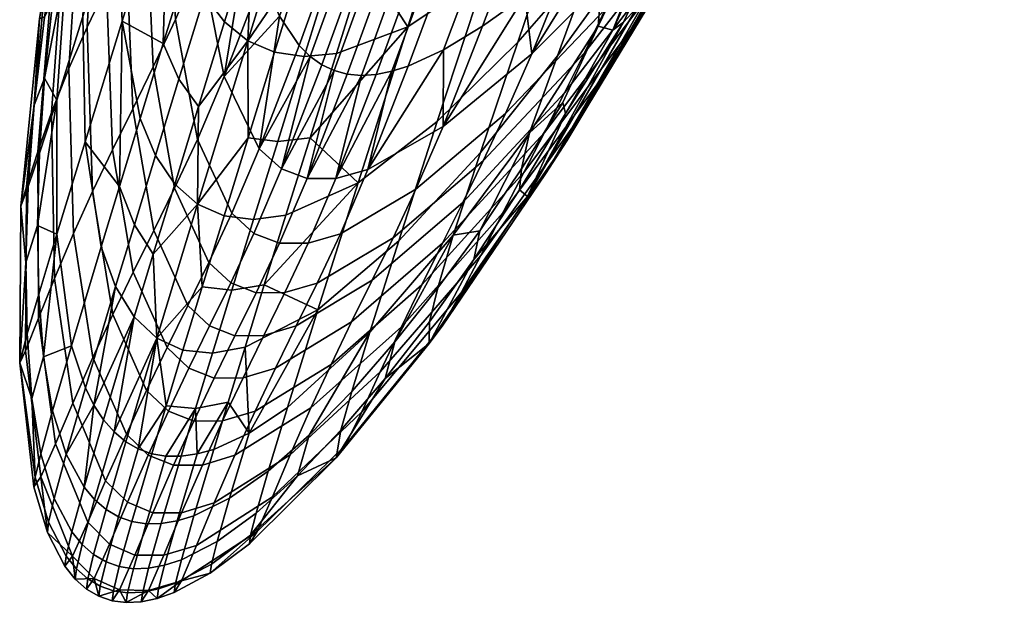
# Model space of a CAD drawing. Header units: millimetres. Extents: x -318 to 318, y -277 to 279.
# Tile 9 of 256: x -318 to -279, y -63 to -40. Entities that reach past the tile are written whole.
import ezdxf

# ---------------------------------------------------------------- set-up
doc = ezdxf.new("R2010")
doc.units = ezdxf.units.MM
doc.header["$MEASUREMENT"] = 0
doc.layers.add('sedak', color=7, linetype='Continuous', true_color=0xd0b57f)

msp = doc.modelspace()

# ---------------------------------------------------------------- meshes
at = {"layer": 'sedak'}
mesh = msp.add_polyface(dxfattribs=at)
corners = [(-278.043, -0.693, 724.956), (-284.641, -18.41, 722.208), (-283.211, -16.751, 710.657), (-279.85, -12.135, 672.23), (-280.828, -13.578, 685.305), (-285.777, -25.086, 684.298), (-284.789, -23.522, 671.44), (-281.945, -15.13, 698.22), (-286.895, -26.731, 697.03), (-278.289, -9.73, 646.826), (-279.006, -10.839, 659.301), (-283.912, -22.052, 658.738), (-283.129, -20.689, 646.473), (-277.447, -8.208, 624.414), (-277.723, -8.846, 635.101), (-282.441, -19.449, 634.944), (-281.939, -18.358, 624.571), (-277.734, -7.884, 614.936), (-277.5, -8, 619.532), (-281.832, -17.897, 619.934), (-281.879, -17.508, 615.605), (-278.15, -7.81, 610.685), (-277.918, -7.843, 612.76), (-281.957, -17.336, 613.575), (-282.082, -17.18, 611.671), (-278.445, -7.816, 608.717), (-282.256, -17.041, 609.894), (-287.27, -28.546, 640.101), (-286.191, -26.293, 624.25), (-285.66, -24.776, 616.073), (-284.234, -21.671, 612.298), (-282.66, -17.339, 608.325), (-279.281, -9.086, 607.007), (-285.32, -23.067, 609.957), (-234.248, -36.501, 448.408), (-234.564, -36.518, 447.225), (-234.668, -40.754, 447.314), (-234.352, -40.737, 448.497), (-234.771, -45, 447.403), (-234.455, -44.983, 448.586), (-234.438, -36.545, 446.075), (-234.541, -40.781, 446.164), (-233.945, -36.581, 444.921), (-234.047, -40.817, 445.01), (-234.152, -45.064, 445.099), (-234.645, -45.027, 446.253), (-234.354, -27.865, 447.044), (-234.227, -27.892, 445.894), (-234.332, -32.213, 445.984), (-234.459, -32.186, 447.134), (-234.037, -27.848, 448.227), (-234.141, -32.169, 448.318), (-283.051, -17.07, 605.976), (-283.34, -17.291, 605.296), (-279.258, -6.877, 603.235), (-278.73, -6.667, 604.909), (-282.777, -16.856, 606.678), (-284.719, -20.979, 607.234), (-285.023, -21.274, 606.689), (-284.43, -20.685, 607.795), (-284.287, -17.99, 603.379), (-284.629, -18.231, 602.779), (-282.686, -13.242, 601.308), (-279.84, -7.119, 601.656), (-283.957, -17.753, 603.999), (-283.641, -17.519, 604.637), (-283.373, -13.602, 600.007), (-285.338, -18.719, 601.637)]
mesh.append_faces([[corners[k] for k in face] for face in [(0, 1, 2, 2), (3, 4, 5, 6), (4, 7, 8, 5), (9, 10, 11, 12), (10, 3, 6, 11), (13, 14, 15, 16), (14, 9, 12, 15), (17, 18, 19, 20), (18, 13, 16, 19), (21, 22, 23, 24), (22, 17, 20, 23), (25, 21, 24, 26), (27, 15, 12, 12), (28, 29, 19, 19), (29, 30, 20, 20), (28, 19, 16, 16), (30, 23, 20, 20), (30, 24, 23, 23), (20, 19, 29, 29), (24, 30, 26, 26), (30, 31, 26, 26), (31, 32, 25, 26), (33, 31, 30, 30), (34, 35, 36, 37), (37, 36, 38, 39), (35, 40, 41, 36), (40, 42, 43, 41), (41, 43, 44, 45), (36, 41, 45, 38), (46, 47, 48, 49), (49, 48, 40, 35), (50, 46, 49, 51), (51, 49, 35, 34), (52, 53, 54, 54), (55, 56, 52, 52), (54, 55, 52, 52), (53, 52, 57, 58), (52, 56, 59, 57), (60, 61, 62, 62), (63, 64, 60, 60), (65, 64, 63, 63), (54, 53, 65, 65), (63, 54, 65, 65), (66, 62, 61, 67), (32, 31, 56, 55), (59, 56, 31, 31)]])
mesh = msp.add_polyface(dxfattribs=at)
corners = [(-295.34, -39.847, 736.062), (-292.68, -33.353, 738.624), (-295.254, -38.671, 739.337), (-292.02, -30.134, 742.679), (-295.477, -37.005, 744.207), (-293.695, -32.065, 746.23), (-291.682, -32.253, 734.925), (-294.768, -39.993, 729.014), (-290.902, -31.558, 730.535), (-294.348, -39.68, 724.708), (-290.156, -30.806, 725.732), (-293.844, -39.138, 719.821), (-289.465, -30.044, 720.616), (-288.145, -28.424, 709.317), (-293.27, -38.415, 714.388), (-292.668, -37.597, 708.562), (-292.061, -36.722, 702.463), (-286.895, -26.731, 697.03), (-291.465, -35.832, 696.199), (-290.902, -34.958, 689.86), (-297.447, -44.003, 662.356), (-293.199, -38.402, 662.829), (-294.008, -39.901, 673.928), (-298.254, -45.571, 673.402), (-296.66, -42.453, 651.494), (-292.424, -36.923, 651.945), (-295.875, -40.884, 640.85), (-291.668, -35.443, 641.403), (-295.053, -39.165, 630.561), (-290.914, -33.899, 631.39), (-294.152, -37.144, 621.31), (-290.172, -32.256, 622.573), (-292.828, -33.889, 612.229), (-291.016, -31.958, 613.159), (-294.643, -35.629, 611.332), (-297.939, -40.929, 620.104), (-293.688, -33.152, 607.024), (-291.934, -31.562, 608.063), (-295.457, -34.635, 606.047), (-296.453, -37.233, 610.49), (-296.719, -42.833, 734.361), (-296.621, -43.257, 730.615), (-298.109, -46.51, 723.077), (-297.402, -45.616, 714.204), (-296.57, -44.327, 704.883), (-295.748, -42.958, 695.664), (-294.848, -41.399, 684.808), (-289.869, -33.271, 677.097), (-290.371, -34.105, 683.484), (-288.938, -31.651, 664.402), (-289.393, -32.454, 670.727), (-288.078, -30.081, 651.995), (-288.5, -30.861, 658.149), (-287.27, -28.546, 640.101), (-287.668, -29.31, 645.967), (-294.291, -31.504, 602.188)]
mesh.append_faces([[corners[k] for k in face] for face in [(0, 1, 2, 2), (3, 2, 1, 1), (3, 4, 2, 2), (3, 5, 4, 4), (6, 1, 0, 0), (6, 0, 7, 7), (8, 7, 9, 10), (7, 8, 6, 6), (11, 12, 10, 9), (13, 14, 15, 15), (13, 15, 16, 16), (12, 11, 14, 14), (17, 18, 19, 19), (17, 16, 18, 18), (20, 21, 22, 23), (24, 25, 21, 20), (26, 27, 25, 24), (28, 29, 27, 26), (30, 31, 29, 28), (30, 32, 33, 33), (31, 30, 33, 33), (34, 32, 30, 30), (30, 35, 34, 34), (36, 37, 32, 34), (38, 36, 34, 39), (7, 0, 40, 41), (7, 41, 9, 9), (9, 42, 11, 11), (42, 43, 14, 11), (43, 15, 14, 14), (18, 16, 44, 45), (45, 19, 18, 18), (16, 15, 44, 44), (45, 46, 19, 19), (47, 48, 46, 22), (46, 48, 19, 19), (43, 44, 15, 15), (21, 49, 50, 50), (25, 51, 52, 52), (52, 49, 21, 21), (21, 25, 52, 52), (53, 54, 27, 27), (27, 54, 25, 25), (22, 21, 50, 50), (22, 50, 47, 47), (55, 36, 38, 38)]])
mesh = msp.add_polyface(dxfattribs=at)
corners = [(-298.492, -40.467, 748.461), (-295.477, -37.005, 744.207), (-293.695, -32.065, 746.23), (-296.672, -35.111, 751.015), (-299.953, -44.786, 745.429), (-296.932, -41.002, 741.843), (-299.756, -37.814, 754.531), (-294.502, -28.731, 753.152), (-297.52, -30.976, 756.945), (-301.637, -43.573, 751.717), (-302.797, -39.864, 757.209), (-300.5, -32.652, 759.739), (-304.738, -45.967, 754.252), (-303.254, -33.468, 761.521), (-304.465, -37.328, 760.273), (-298.033, -44.019, 739.04), (-295.34, -39.847, 736.062), (-295.254, -38.671, 739.337), (-299.117, -34.535, 599.686), (-296.77, -29.576, 596.124), (-297.617, -33.737, 600.346), (-300.488, -35.08, 599.214), (-298.189, -30.164, 595.49), (-297.494, -29.898, 595.781), (-301.129, -35.251, 599.049), (-299.492, -30.517, 595.067), (-298.855, -30.371, 595.252), (-301.738, -35.35, 598.93), (-302.318, -35.374, 598.857), (-300.684, -30.612, 594.853), (-300.102, -30.598, 594.934), (-302.869, -35.321, 598.831), (-303.391, -35.188, 598.851), (-301.504, -30.501, 594.829), (-301.236, -30.556, 594.824), (-303.887, -34.972, 598.917), (-302.016, -30.334, 594.878), (-301.762, -30.427, 594.847), (-298.254, -45.571, 673.402), (-294.008, -39.901, 673.928), (-294.848, -41.399, 684.808), (-299.072, -47.149, 684.295), (-299.836, -45.11, 640.343), (-295.875, -40.884, 640.85), (-296.66, -42.453, 651.494), (-300.641, -46.737, 651.108), (-298.963, -43.266, 629.772), (-295.053, -39.165, 630.561), (-297.939, -40.929, 620.104), (-294.152, -37.144, 621.31), (-296.453, -37.233, 610.49), (-294.643, -35.629, 611.332), (-301.414, -43.764, 619.126), (-302.477, -46.222, 629.123), (-298.207, -38.653, 609.734), (-299.863, -39.845, 609.094), (-297.188, -35.96, 605.17), (-295.457, -34.635, 606.047), (-298.828, -37.079, 604.427), (-301.389, -40.772, 608.592), (-304.352, -45.446, 618.517), (-302.777, -41.407, 608.232), (-300.342, -37.949, 603.845), (-301.723, -38.545, 603.428), (-302.365, -38.734, 603.281), (-303.422, -41.609, 608.104), (-302.977, -38.845, 603.175), (-304.031, -41.731, 608.013), (-296.719, -42.833, 734.361), (-298.336, -45.423, 735.56), (-294.291, -31.504, 602.188), (-303.555, -38.877, 603.11)]
mesh.append_faces([[corners[k] for k in face] for face in [(0, 1, 2, 3), (4, 5, 1, 0), (6, 3, 7, 8), (9, 0, 3, 6), (10, 6, 8, 11), (12, 9, 6, 10), (11, 13, 14, 14), (10, 11, 14, 14), (15, 16, 17, 5), (17, 1, 5, 5), (18, 19, 20, 20), (18, 21, 22, 23), (24, 25, 26, 21), (27, 28, 29, 30), (31, 32, 33, 34), (31, 34, 29, 28), (24, 27, 30, 25), (32, 35, 36, 37), (38, 39, 40, 41), (42, 43, 44, 45), (46, 47, 43, 42), (48, 49, 47, 46), (48, 50, 51, 51), (52, 48, 46, 53), (54, 50, 48, 48), (52, 55, 54, 54), (48, 52, 54, 54), (56, 57, 50, 54), (58, 56, 54, 55), (59, 55, 52, 52), (60, 61, 59, 59), (52, 60, 59, 59), (62, 58, 55, 59), (63, 62, 59, 61), (64, 63, 61, 65), (66, 64, 65, 67), (15, 68, 16, 16), (15, 69, 68, 68), (70, 57, 56, 56), (62, 18, 20, 58), (63, 64, 24, 21), (64, 66, 27, 24), (62, 63, 21, 18), (20, 56, 58, 58), (20, 70, 56, 56), (28, 27, 66, 71)]])
mesh = msp.add_polyface(dxfattribs=at)
corners = [(-309.053, -40.415, 759.733), (-311.02, -46.809, 756.654), (-309.043, -44.209, 758.224), (-309.969, -39.677, 759.543), (-310.99, -42.992, 758.073), (-311.377, -37.315, 758.5), (-310.75, -38.646, 759.13), (-309.652, -35.095, 760.478), (-310.301, -33.827, 759.836), (-308.861, -36.083, 760.898), (-313.266, -43.459, 755.48), (-312.672, -44.909, 756.081), (-311.754, -41.918, 757.67), (-312.365, -40.526, 757.053), (-312.176, -33.828, 756.591), (-313.973, -39.641, 753.677), (-314.074, -46.111, 753.765), (-314.166, -35.085, 751.134), (-312.484, -29.656, 753.824), (-315.518, -39.468, 747.941), (-315.424, -44.364, 750.224), (-315.236, -34.366, 744.88), (-313.992, -30.264, 747.426), (-316.535, -42.744, 744.132), (-316.162, -37.48, 741.859), (-316.529, -47.984, 746.106), (-311.887, -39.586, 629.64), (-311.027, -44.271, 629.032), (-311.922, -46.176, 639.834), (-312.756, -41.439, 640.212), (-310.883, -37.24, 619.971), (-309.979, -41.809, 619.044), (-309.449, -33.533, 610.357), (-309.012, -35.889, 609.632), (-315.348, -39.883, 673.408), (-315.133, -46.309, 672.908), (-315.883, -47.958, 683.937), (-316.059, -41.5, 684.459), (-314.592, -38.289, 662.272), (-314.354, -44.68, 661.847), (-313.816, -36.722, 651.368), (-313.562, -43.073, 650.978), (-313.029, -35.139, 640.702), (-312.203, -33.409, 630.393), (-311.305, -31.38, 621.127), (-309.781, -30.91, 611.165), (-317.016, -39.493, 733.956), (-317.414, -42.939, 734.677), (-317.008, -41.871, 739.152), (-316.684, -38.786, 738.201), (-317.215, -39.537, 725.016), (-317.938, -46.884, 725.696), (-317.012, -38.44, 715.654), (-317.723, -46.131, 715.737), (-316.633, -36.964, 705.878), (-317.277, -44.754, 705.555), (-316.174, -35.443, 696.286), (-316.736, -43.22, 695.727), (-315.566, -33.758, 685.111), (-314.902, -32.178, 674.021), (-314.174, -30.63, 662.793), (-316.469, -35.853, 733.236), (-316.236, -35.591, 737.196), (-317.207, -44.812, 740.053), (-315.793, -31.469, 727.164), (-315.727, -30.721, 721.958), (-315.59, -29.798, 716.174)]
mesh.append_faces([[corners[k] for k in face] for face in [(0, 1, 2, 2), (0, 3, 4, 4), (1, 0, 4, 4), (5, 6, 7, 8), (6, 3, 9, 7), (10, 11, 12, 13), (12, 4, 3, 6), (13, 12, 6, 5), (14, 5, 8, 8), (13, 5, 14, 14), (15, 10, 13, 13), (14, 15, 13, 13), (16, 10, 15, 15), (17, 15, 14, 18), (19, 20, 15, 17), (21, 19, 17, 22), (23, 19, 21, 24), (19, 23, 25, 20), (26, 27, 28, 29), (30, 31, 27, 26), (30, 32, 33, 33), (31, 30, 33, 33), (34, 35, 36, 37), (38, 39, 35, 34), (40, 41, 39, 38), (42, 29, 41, 40), (43, 26, 29, 42), (44, 30, 26, 43), (45, 32, 30, 30), (46, 47, 48, 49), (47, 46, 50, 50), (50, 51, 47, 47), (52, 53, 51, 50), (54, 55, 53, 52), (56, 57, 55, 54), (58, 37, 57, 56), (59, 34, 37, 58), (60, 38, 34, 59), (61, 46, 49, 62), (48, 23, 24, 24), (23, 48, 63, 63), (48, 24, 49, 49), (62, 49, 24, 24), (50, 46, 61, 61), (64, 50, 61, 61), (52, 50, 65, 66)]])
mesh = msp.add_polyface(dxfattribs=at)
corners = [(-304.465, -37.328, 760.273), (-305.586, -40.913, 758.929), (-302.797, -39.864, 757.209), (-306.619, -44.217, 757.474), (-304.738, -45.967, 754.252), (-308.008, -40.864, 759.697), (-306.848, -41.028, 759.43), (-305.725, -37.413, 760.783), (-306.885, -37.237, 761.055), (-303.254, -33.468, 761.521), (-304.512, -33.522, 762.039), (-305.672, -33.334, 762.315), (-307.885, -44.361, 757.963), (-309.043, -44.209, 758.224), (-309.053, -40.415, 759.733), (-306.727, -32.9, 762.353), (-308.861, -36.083, 760.898), (-309.969, -39.677, 759.543), (-303.422, -41.609, 608.104), (-302.777, -41.407, 608.232), (-304.352, -45.446, 618.517), (-305.613, -45.799, 618.36), (-304.031, -41.731, 608.013), (-304.611, -41.768, 607.956), (-306.738, -45.797, 618.302), (-305.16, -41.719, 607.935), (-303.555, -38.877, 603.11), (-302.977, -38.845, 603.175), (-304.105, -38.826, 603.087), (-305.676, -41.581, 607.948), (-307.734, -45.419, 618.341), (-306.164, -41.351, 607.997), (-304.625, -38.69, 603.104), (-305.113, -38.466, 603.161), (-306.619, -41.026, 608.081), (-308.605, -44.643, 618.478), (-307.047, -40.604, 608.199), (-305.574, -38.151, 603.259), (-306.008, -37.743, 603.398), (-307.812, -39.456, 608.54), (-309.979, -41.809, 619.044), (-308.465, -37.886, 609.019), (-306.789, -36.634, 603.796), (-307.463, -35.118, 604.356), (-309.012, -35.889, 609.632), (-308.033, -33.191, 605.07), (-302.869, -35.321, 598.831), (-302.318, -35.374, 598.857), (-303.887, -34.972, 598.917), (-303.391, -35.188, 598.851), (-304.793, -34.279, 599.187), (-304.352, -34.67, 599.029), (-305.207, -33.797, 599.391)]
mesh.append_faces([[corners[k] for k in face] for face in [(0, 1, 2, 2), (2, 1, 3, 3), (4, 2, 3, 3), (5, 6, 7, 8), (6, 1, 0, 7), (7, 0, 9, 10), (8, 7, 10, 11), (12, 3, 1, 6), (13, 12, 6, 5), (14, 5, 8, 8), (15, 14, 8, 8), (13, 5, 14, 14), (16, 17, 14, 14), (14, 15, 16, 16), (18, 19, 20, 20), (21, 22, 18, 18), (20, 21, 18, 18), (23, 22, 21, 21), (24, 25, 23, 23), (21, 24, 23, 23), (26, 27, 22, 23), (28, 26, 23, 25), (29, 25, 24, 24), (30, 31, 29, 29), (24, 30, 29, 29), (32, 28, 25, 29), (33, 32, 29, 31), (34, 31, 30, 30), (35, 36, 34, 34), (30, 35, 34, 34), (37, 33, 31, 34), (38, 37, 34, 36), (39, 36, 35, 35), (40, 41, 39, 39), (35, 40, 39, 39), (42, 38, 36, 39), (43, 42, 39, 41), (44, 41, 40, 40), (45, 43, 41, 44), (26, 28, 46, 47), (32, 33, 48, 49), (37, 38, 50, 51), (52, 38, 42, 42), (33, 37, 51, 48), (49, 46, 28, 32), (38, 52, 50, 50)]])
mesh = msp.add_polyface(dxfattribs=at)
corners = [(-309.986, -47.269, 756.619), (-308.828, -47.41, 756.365), (-307.885, -44.361, 757.963), (-309.043, -44.209, 758.224), (-309.68, -50.17, 754.62), (-308.41, -49.969, 754.158), (-307.561, -47.237, 755.889), (-310.836, -50.04, 754.866), (-311.02, -46.809, 756.654), (-312.617, -52.049, 752.98), (-310.99, -42.992, 758.073), (-311.918, -46.024, 756.473), (-312.758, -48.768, 754.725), (-312.672, -44.909, 756.081), (-311.754, -41.918, 757.67), (-314.793, -48.479, 751.89), (-314.23, -50.035, 752.448), (-313.496, -47.616, 754.346), (-314.074, -46.111, 753.765), (-313.5, -51.223, 752.812), (-313.266, -43.459, 755.48), (-315.424, -44.364, 750.224), (-313.973, -39.641, 753.677), (-316.529, -47.984, 746.106), (-315.957, -52.356, 747.595), (-309.725, -49.889, 639.569), (-308.732, -50.273, 639.563), (-309.561, -51.958, 650.511), (-310.551, -51.573, 650.509), (-308.814, -47.949, 628.58), (-307.82, -48.332, 628.559), (-307.734, -45.419, 618.341), (-306.738, -45.797, 618.302), (-310.582, -49.092, 639.616), (-311.408, -50.772, 650.538), (-309.676, -47.159, 628.665), (-308.605, -44.643, 618.478), (-312.738, -47.84, 650.693), (-312.215, -52.422, 661.382), (-313.541, -49.473, 661.544), (-311.922, -46.176, 639.834), (-311.027, -44.271, 629.032), (-309.979, -41.809, 619.044), (-315.133, -46.309, 672.908), (-314.336, -51.128, 672.55), (-315.115, -52.807, 683.566), (-315.883, -47.958, 683.937), (-314.354, -44.68, 661.847), (-313.562, -43.073, 650.978), (-312.756, -41.439, 640.212), (-317.648, -46.113, 735.394), (-317.738, -49.086, 736.098), (-317.285, -47.645, 740.915), (-317.207, -44.812, 740.053), (-317.697, -51.883, 736.76), (-317.238, -50.333, 741.716), (-317.938, -46.884, 725.696), (-317.984, -53.013, 726.493), (-317.723, -46.131, 715.737), (-317.756, -52.553, 715.979), (-317.277, -44.754, 705.555), (-317.244, -51.264, 705.397), (-316.736, -43.22, 695.727), (-316.627, -49.713, 695.319), (-316.059, -41.5, 684.459), (-317.414, -42.939, 734.677), (-317.008, -41.871, 739.152), (-316.535, -42.744, 744.132), (-317.049, -52.78, 742.424)]
mesh.append_faces([[corners[k] for k in face] for face in [(0, 1, 2, 3), (4, 5, 6, 1), (7, 4, 1, 0), (8, 0, 3, 3), (7, 0, 8, 8), (8, 9, 7, 7), (10, 11, 8, 8), (8, 11, 12, 12), (9, 8, 12, 12), (13, 11, 10, 14), (15, 16, 17, 18), (16, 19, 12, 17), (17, 12, 11, 13), (18, 17, 13, 20), (21, 15, 18, 18), (22, 21, 18, 18), (21, 23, 24, 15), (25, 26, 27, 28), (29, 30, 26, 25), (31, 32, 30, 29), (33, 25, 28, 34), (35, 29, 25, 33), (36, 31, 29, 35), (37, 34, 38, 39), (40, 33, 34, 37), (41, 35, 33, 40), (42, 36, 35, 41), (43, 44, 45, 46), (47, 39, 44, 43), (48, 37, 39, 47), (49, 40, 37, 48), (50, 51, 52, 53), (51, 54, 55, 52), (51, 50, 56, 56), (57, 54, 51, 51), (56, 57, 51, 51), (58, 59, 57, 56), (60, 61, 59, 58), (62, 63, 61, 60), (64, 46, 63, 62), (65, 50, 53, 66), (56, 50, 65, 65), (52, 23, 67, 67), (68, 24, 23, 23), (67, 53, 52, 52), (52, 55, 23, 23)]])
mesh = msp.add_polyface(dxfattribs=at)
corners = [(-303.148, -48.245, 748.385), (-299.953, -44.786, 745.429), (-298.492, -40.467, 748.461), (-301.637, -43.573, 751.717), (-301.014, -48.023, 741.804), (-298.033, -44.019, 739.04), (-296.932, -41.002, 741.843), (-234.67, -87.99, 450.741), (-235.508, -87.996, 449.487), (-235.611, -92.304, 449.577), (-234.775, -92.297, 450.831), (-235.824, -88.014, 448.304), (-235.93, -92.321, 448.394), (-236.033, -96.605, 448.484), (-235.717, -96.587, 449.667), (-234.879, -96.58, 450.921), (-235.695, -88.041, 447.154), (-235.801, -92.348, 447.244), (-235.203, -88.077, 446), (-235.309, -92.384, 446.09), (-235.414, -96.668, 446.18), (-235.906, -96.632, 447.334), (-235.082, -70.632, 449.123), (-235.398, -70.649, 447.94), (-235.504, -75, 448.031), (-235.188, -74.983, 449.214), (-235.611, -79.348, 448.122), (-235.295, -79.331, 449.306), (-235.273, -70.676, 446.79), (-235.379, -75.027, 446.881), (-234.777, -70.713, 445.636), (-234.885, -75.063, 445.727), (-234.992, -79.411, 445.818), (-235.484, -79.375, 446.972), (-235.59, -83.715, 447.063), (-235.719, -83.688, 448.213), (-235.098, -83.751, 445.909), (-235.4, -83.67, 449.396), (-235.188, -62.068, 447.76), (-235.062, -62.095, 446.61), (-235.168, -66.381, 446.7), (-235.293, -66.354, 447.85), (-234.871, -62.051, 448.944), (-234.977, -66.337, 449.033), (-298.418, -46.242, 731.536), (-296.621, -43.257, 730.615), (-296.719, -42.833, 734.361), (-298.336, -45.423, 735.56), (-301.945, -51.411, 733.468), (-300.203, -48.975, 732.494), (-299.977, -47.845, 736.747), (-301.623, -50.088, 737.916), (-301.957, -52.255, 724.198), (-298.109, -46.51, 723.077), (-301.441, -51.582, 714.65), (-297.402, -45.616, 714.204), (-300.709, -50.282, 704.841), (-296.57, -44.327, 704.883), (-299.938, -48.813, 695.313), (-295.748, -42.958, 695.664), (-299.072, -47.149, 684.295), (-294.848, -41.399, 684.808), (-303.039, -51.611, 683.894), (-303.873, -53.374, 695.097), (-302.24, -49.961, 672.971), (-298.254, -45.571, 673.402), (-301.438, -48.336, 661.962), (-297.447, -44.003, 662.356), (-300.641, -46.737, 651.108), (-296.66, -42.453, 651.494), (-302.477, -46.222, 629.123), (-298.963, -43.266, 629.772), (-299.836, -45.11, 640.343), (-303.371, -48.123, 639.935), (-294.348, -39.68, 724.708)]
mesh.append_faces([[corners[k] for k in face] for face in [(0, 1, 2, 3), (1, 4, 5, 6), (7, 8, 9, 10), (8, 11, 12, 9), (9, 12, 13, 14), (10, 9, 14, 15), (11, 16, 17, 12), (16, 18, 19, 17), (17, 19, 20, 21), (12, 17, 21, 13), (22, 23, 24, 25), (25, 24, 26, 27), (23, 28, 29, 24), (28, 30, 31, 29), (29, 31, 32, 33), (24, 29, 33, 26), (26, 33, 34, 35), (33, 32, 36, 34), (34, 36, 18, 16), (35, 34, 16, 11), (27, 26, 35, 37), (37, 35, 11, 8), (38, 39, 40, 41), (41, 40, 28, 23), (42, 38, 41, 43), (43, 41, 23, 22), (44, 45, 46, 47), (48, 49, 50, 51), (49, 44, 47, 50), (49, 48, 52, 52), (53, 44, 49, 49), (52, 53, 49, 49), (54, 55, 53, 52), (56, 57, 55, 54), (58, 59, 57, 56), (60, 61, 59, 58), (62, 60, 58, 63), (64, 65, 60, 62), (66, 67, 65, 64), (68, 69, 67, 66), (70, 71, 72, 73), (50, 47, 5, 5), (53, 45, 44, 44), (74, 45, 53, 53), (51, 50, 4, 4), (5, 4, 50, 50)]])
mesh = msp.add_polyface(dxfattribs=at)
corners = [(-306.309, -50.943, 750.738), (-303.148, -48.245, 748.385), (-301.637, -43.573, 751.717), (-304.738, -45.967, 754.252), (-306.619, -44.217, 757.474), (-307.561, -47.237, 755.889), (-308.41, -49.969, 754.158), (-309.164, -52.41, 752.265), (-308.828, -47.41, 756.365), (-307.885, -44.361, 757.963), (-299.953, -44.786, 745.429), (-304.285, -51.819, 744.411), (-301.014, -48.023, 741.804), (-308.996, -55.765, 747.328), (-307.502, -54.771, 746.537), (-305.414, -55.654, 735.385), (-303.68, -53.624, 734.445), (-303.297, -52.19, 739.07), (-304.988, -54.133, 740.173), (-301.945, -51.411, 733.468), (-301.623, -50.088, 737.916), (-305.596, -56.74, 725.452), (-301.957, -52.255, 724.198), (-305.238, -56.249, 715.254), (-301.441, -51.582, 714.65), (-304.598, -54.938, 704.953), (-300.709, -50.282, 704.841), (-303.873, -53.374, 695.097), (-299.938, -48.813, 695.313), (-308.73, -58.9, 736.995), (-307.109, -57.433, 736.248), (-306.656, -55.846, 741.181), (-308.258, -57.258, 742.053), (-308.949, -59.762, 731.923), (-308.992, -60.096, 726.525), (-308.695, -59.619, 715.824), (-308.094, -58.254, 705.109), (-307.395, -56.615, 694.964), (-306.582, -54.781, 683.596), (-303.039, -51.611, 683.894), (-305.793, -53.079, 672.641), (-302.24, -49.961, 672.971), (-304.992, -51.415, 661.657), (-301.438, -48.336, 661.962), (-304.189, -49.783, 650.805), (-300.641, -46.737, 651.108), (-303.371, -48.123, 639.935), (-299.836, -45.11, 640.343), (-308.773, -54.905, 672.418), (-309.562, -56.63, 683.398), (-307.971, -53.221, 661.451), (-307.164, -51.571, 650.603), (-306.34, -49.893, 639.671), (-305.43, -47.962, 628.712), (-302.477, -46.222, 629.123), (-304.352, -45.446, 618.517), (-301.414, -43.764, 619.126), (-307.605, -50.267, 639.597), (-308.434, -51.951, 650.542), (-306.695, -48.329, 628.603), (-305.613, -45.799, 618.36), (-307.82, -48.332, 628.559), (-308.732, -50.273, 639.563), (-306.738, -45.797, 618.302)]
mesh.append_faces([[corners[k] for k in face] for face in [(0, 1, 2, 3), (4, 5, 3, 3), (6, 7, 0, 0), (3, 5, 6, 6), (0, 3, 6, 6), (8, 5, 4, 9), (10, 1, 11, 12), (7, 13, 0, 0), (1, 0, 14, 11), (0, 13, 14, 14), (15, 16, 17, 18), (16, 19, 20, 17), (16, 15, 21, 21), (22, 19, 16, 16), (21, 22, 16, 16), (23, 24, 22, 21), (25, 26, 24, 23), (27, 28, 26, 25), (29, 30, 31, 32), (30, 15, 18, 31), (33, 34, 21, 21), (21, 15, 30, 30), (30, 33, 21, 21), (35, 23, 21, 34), (36, 25, 23, 35), (37, 27, 25, 36), (38, 39, 27, 37), (40, 41, 39, 38), (42, 43, 41, 40), (44, 45, 43, 42), (46, 47, 45, 44), (48, 40, 38, 49), (50, 42, 40, 48), (51, 44, 42, 50), (52, 46, 44, 51), (53, 54, 46, 52), (55, 56, 54, 53), (57, 52, 51, 58), (59, 53, 52, 57), (60, 55, 53, 59), (61, 59, 57, 62), (63, 60, 59, 61), (11, 14, 32, 31), (12, 11, 18, 17), (12, 17, 20, 20), (11, 31, 18, 18)]])
mesh = msp.add_polyface(dxfattribs=at)
corners = [(-311.594, -52.518, 752.947), (-310.438, -52.636, 752.71), (-309.68, -50.17, 754.62), (-310.836, -50.04, 754.866), (-309.164, -52.41, 752.265), (-308.41, -49.969, 754.158), (-311.102, -54.806, 750.618), (-309.824, -54.555, 750.192), (-312.254, -54.698, 750.845), (-312.617, -52.049, 752.98), (-312.758, -48.768, 754.725), (-313.5, -51.223, 752.812), (-308.996, -55.765, 747.328), (-310.387, -56.402, 747.924), (-311.041, -56.584, 748.15), (-313.344, -56.387, 748.583), (-314.289, -55.723, 748.523), (-313.834, -56.103, 748.576), (-312.816, -56.577, 748.544), (-314.703, -55.246, 748.426), (-314.793, -48.479, 751.89), (-315.957, -52.356, 747.595), (-315.414, -53.999, 748.098), (-314.23, -50.035, 752.448), (-315.08, -54.671, 748.284), (-309.24, -53.605, 661.388), (-307.971, -53.221, 661.451), (-308.773, -54.905, 672.418), (-310.043, -55.292, 672.351), (-308.434, -51.951, 650.542), (-307.164, -51.571, 650.603), (-310.369, -53.614, 661.355), (-311.174, -55.3, 672.318), (-309.561, -51.958, 650.511), (-308.732, -50.273, 639.563), (-307.605, -50.267, 639.597), (-311.359, -53.227, 661.352), (-312.164, -54.909, 672.318), (-310.551, -51.573, 650.509), (-313.02, -54.097, 672.356), (-312.957, -56.625, 683.32), (-313.809, -55.803, 683.363), (-312.215, -52.422, 661.382), (-311.408, -50.772, 650.538), (-315.115, -52.807, 683.566), (-314.621, -57.632, 694.898), (-315.906, -54.599, 695.048), (-314.336, -51.128, 672.55), (-313.541, -49.473, 661.544), (-317.697, -51.883, 736.76), (-317.512, -54.411, 737.35), (-317.049, -52.78, 742.424), (-317.238, -50.333, 741.716), (-317.16, -56.58, 737.841), (-316.695, -54.89, 743.011), (-317.984, -53.013, 726.493), (-317.381, -57.489, 732.659), (-317.756, -52.553, 715.979), (-317.152, -57.476, 716.237), (-317.43, -57.87, 727.148), (-317.244, -51.264, 705.397), (-316.582, -56.182, 705.336), (-316.627, -49.713, 695.319), (-315.883, -47.958, 683.937), (-315.465, -57.877, 743.738), (-316.166, -56.592, 743.451), (-316.529, -47.984, 746.106)]
mesh.append_faces([[corners[k] for k in face] for face in [(0, 1, 2, 3), (1, 4, 5, 2), (6, 7, 4, 1), (8, 6, 1, 0), (9, 0, 3, 3), (10, 11, 9, 9), (7, 12, 4, 4), (7, 13, 12, 12), (7, 6, 14, 14), (9, 15, 8, 8), (0, 9, 8, 8), (9, 11, 16, 16), (9, 17, 15, 15), (9, 16, 17, 17), (15, 18, 8, 8), (16, 11, 19, 19), (20, 21, 22, 23), (11, 23, 24, 24), (24, 19, 11, 11), (23, 22, 24, 24), (25, 26, 27, 28), (29, 30, 26, 25), (31, 25, 28, 32), (33, 29, 25, 31), (34, 35, 29, 33), (36, 31, 32, 37), (38, 33, 31, 36), (39, 37, 40, 41), (42, 36, 37, 39), (43, 38, 36, 42), (44, 41, 45, 46), (47, 39, 41, 44), (48, 42, 39, 47), (49, 50, 51, 52), (50, 53, 54, 51), (50, 49, 55, 55), (56, 50, 55, 55), (57, 58, 59, 55), (60, 61, 58, 57), (62, 46, 61, 60), (63, 44, 46, 62), (64, 19, 24, 24), (22, 21, 54, 65), (65, 24, 22, 22), (21, 51, 54, 54), (66, 52, 51, 51)]])
mesh = msp.add_polyface(dxfattribs=at)
corners = [(-314.086, -60.993, 738.528), (-313.527, -61.075, 738.462), (-313.037, -59.317, 743.762), (-313.594, -59.228, 743.838), (-314.363, -62.328, 727.553), (-313.811, -62.4, 727.507), (-313.76, -62.014, 733.15), (-314.316, -61.937, 733.207), (-313.223, -62.369, 727.438), (-313.17, -61.989, 733.065), (-314.074, -61.901, 716.385), (-312.938, -61.924, 716.319), (-315.09, -60.521, 738.556), (-314.605, -60.808, 738.559), (-314.117, -59.041, 743.873), (-314.605, -58.753, 743.868), (-315.363, -61.869, 727.579), (-314.883, -62.151, 727.577), (-314.836, -61.756, 733.234), (-315.316, -61.47, 733.233), (-315.07, -61.458, 716.407), (-314.471, -60.112, 705.291), (-313.477, -60.537, 705.273), (-313.77, -58.47, 694.862), (-312.777, -58.881, 694.849), (-315.945, -59.634, 738.449), (-315.537, -60.13, 738.519), (-315.055, -58.366, 743.822), (-315.465, -57.877, 743.738), (-316.211, -60.98, 727.517), (-315.807, -61.479, 727.559), (-315.762, -61.079, 733.205), (-316.168, -60.58, 733.149), (-315.918, -60.582, 716.387), (-315.32, -59.255, 705.305), (-314.621, -57.632, 694.898), (-313.809, -55.803, 683.363), (-312.957, -56.625, 683.32), (-317.16, -56.58, 737.841), (-316.637, -58.324, 738.209), (-316.166, -56.592, 743.451), (-316.695, -54.89, 743.011), (-317.43, -57.87, 727.148), (-316.902, -59.651, 727.373), (-316.857, -59.257, 732.956), (-317.381, -57.489, 732.659), (-317.152, -57.476, 716.237), (-316.582, -56.182, 705.336), (-315.906, -54.599, 695.048), (-317.512, -54.411, 737.35), (-317.984, -53.013, 726.493), (-313.344, -56.387, 748.583), (-313.834, -56.103, 748.576), (-314.289, -55.723, 748.523), (-314.703, -55.246, 748.426), (-315.08, -54.671, 748.284)]
mesh.append_faces([[corners[k] for k in face] for face in [(0, 1, 2, 3), (4, 5, 6, 7), (5, 8, 9, 6), (7, 6, 1, 0), (5, 4, 10, 10), (10, 11, 5, 5), (12, 13, 14, 15), (13, 0, 3, 14), (16, 17, 18, 19), (17, 4, 7, 18), (18, 7, 0, 13), (19, 18, 13, 12), (17, 16, 20, 20), (10, 4, 17, 17), (20, 10, 17, 17), (21, 22, 10, 20), (23, 24, 22, 21), (25, 26, 27, 28), (26, 12, 15, 27), (29, 30, 31, 32), (30, 16, 19, 31), (31, 19, 12, 26), (32, 31, 26, 25), (30, 29, 33, 33), (20, 16, 30, 30), (33, 20, 30, 30), (34, 21, 20, 33), (35, 23, 21, 34), (36, 37, 23, 35), (38, 39, 40, 41), (39, 25, 28, 40), (42, 43, 44, 45), (43, 29, 32, 44), (44, 32, 25, 39), (45, 44, 39, 38), (43, 42, 46, 46), (33, 29, 43, 43), (46, 33, 43, 43), (47, 34, 33, 46), (48, 35, 34, 47), (45, 38, 49, 49), (50, 42, 45, 45), (51, 52, 15, 14), (53, 54, 28, 27), (52, 53, 27, 15), (55, 40, 28, 28)]])
mesh = msp.add_polyface(dxfattribs=at)
corners = [(-310.387, -56.402, 747.924), (-309.824, -54.555, 750.192), (-311.041, -56.584, 748.15), (-311.102, -54.806, 750.618), (-311.664, -56.675, 748.328), (-312.254, -54.698, 750.845), (-312.816, -56.577, 748.544), (-312.258, -56.672, 748.46), (-307.109, -57.433, 736.248), (-308.73, -58.9, 736.995), (-308.949, -59.762, 731.923), (-311.656, -60.724, 738.052), (-310.25, -60.002, 737.597), (-309.766, -58.316, 742.756), (-311.164, -59.002, 743.285), (-308.258, -57.258, 742.053), (-311.941, -62.003, 727.231), (-310.527, -61.242, 726.927), (-310.479, -60.891, 732.426), (-311.887, -61.637, 732.806), (-308.992, -60.096, 726.525), (-311.656, -61.542, 716.205), (-308.695, -59.619, 715.824), (-311.066, -60.16, 705.215), (-308.094, -58.254, 705.109), (-310.371, -58.493, 694.879), (-307.395, -56.615, 694.964), (-309.562, -56.63, 683.398), (-306.582, -54.781, 683.596), (-312.938, -61.057, 738.36), (-312.312, -60.94, 738.224), (-311.82, -59.203, 743.486), (-312.445, -59.308, 743.645), (-313.223, -62.369, 727.438), (-312.598, -62.236, 727.346), (-312.545, -61.863, 732.951), (-313.17, -61.989, 733.065), (-312.938, -61.924, 716.319), (-312.342, -60.548, 705.249), (-311.645, -58.883, 694.855), (-310.834, -57.019, 683.34), (-310.043, -55.292, 672.351), (-308.773, -54.905, 672.418), (-313.527, -61.075, 738.462), (-313.037, -59.317, 743.762), (-313.76, -62.014, 733.15), (-313.811, -62.4, 727.507), (-313.477, -60.537, 705.273), (-314.074, -61.901, 716.385), (-312.777, -58.881, 694.849), (-311.965, -57.024, 683.313), (-311.174, -55.3, 672.318), (-312.957, -56.625, 683.32), (-313.77, -58.47, 694.862), (-312.164, -54.909, 672.318), (-308.996, -55.765, 747.328), (-307.502, -54.771, 746.537), (-313.594, -59.228, 743.838), (-313.344, -56.387, 748.583), (-314.117, -59.041, 743.873)]
mesh.append_faces([[corners[k] for k in face] for face in [(0, 1, 2, 2), (2, 3, 4, 4), (3, 5, 6, 7), (3, 7, 4, 4), (8, 9, 10, 10), (11, 12, 13, 14), (12, 9, 15, 13), (16, 17, 18, 19), (17, 20, 10, 18), (18, 10, 9, 12), (19, 18, 12, 11), (17, 16, 21, 21), (22, 20, 17, 17), (21, 22, 17, 17), (23, 24, 22, 21), (25, 26, 24, 23), (27, 28, 26, 25), (29, 30, 31, 32), (30, 11, 14, 31), (33, 34, 35, 36), (34, 16, 19, 35), (35, 19, 11, 30), (36, 35, 30, 29), (34, 33, 37, 37), (21, 16, 34, 34), (37, 21, 34, 34), (38, 23, 21, 37), (39, 25, 23, 38), (40, 27, 25, 39), (41, 42, 27, 40), (43, 29, 32, 44), (45, 36, 29, 43), (37, 33, 46, 46), (47, 38, 37, 48), (49, 39, 38, 47), (50, 40, 39, 49), (51, 41, 40, 50), (52, 50, 49, 53), (54, 51, 50, 52), (55, 13, 15, 56), (55, 0, 14, 13), (2, 4, 32, 31), (4, 7, 44, 32), (0, 2, 31, 14), (7, 6, 57, 44), (6, 58, 59, 57)]])

doc.saveas('drawing.dxf')
